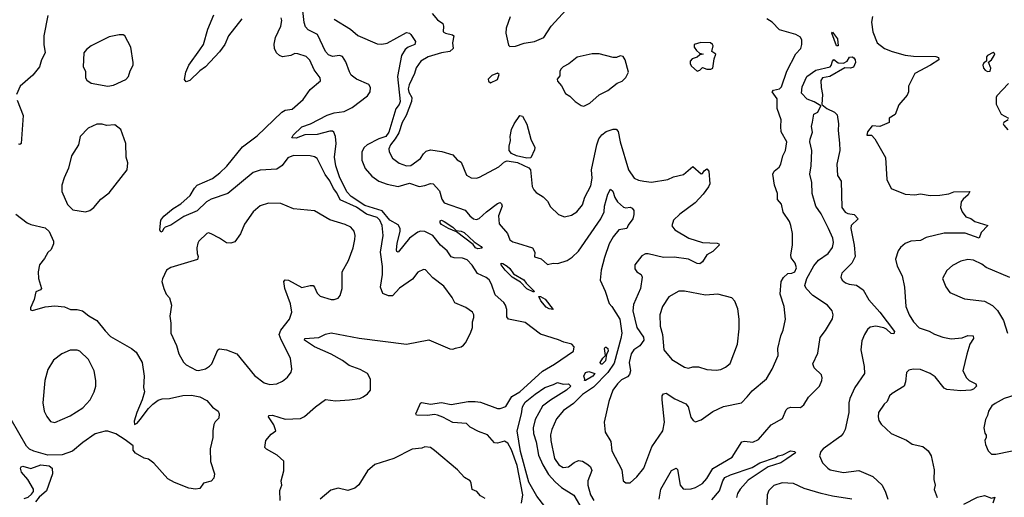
# Model space of a CAD drawing. Extents: x 2056909 to 2160450, y 827444 to 1016825.
# Tile 215 of 256: x 2063994 to 2071046, y 941647 to 945072. Entities that reach past the tile are written whole.
import ezdxf

# ---------------------------------------------------------------- set-up
doc = ezdxf.new("R2010")
doc.units = 0

msp = doc.modelspace()

# ---------------------------------------------------------------- linework, layer by layer
at = {"layer": '0CON10XD'}
for points in [[(2067588.2, 941605), (2067596.8, 941665), (2067557.4, 941875), (2067515, 941988.1), (2067490.5, 942035), (2067465, 942050.5), (2067415, 942035.6), (2067395, 942038.1), (2067344.7, 942094.7), (2067278.7, 942118.7), (2067221.1, 942151.1), (2067195, 942177.1), (2067095, 942184.1), (2067025, 942222.9), (2066987, 942237), (2066965, 942241.2), (2066915, 942234.6), (2066836, 942236), (2066832, 942245), (2066856.2, 942305), (2066865, 942322.5), (2066873.8, 942326.2), (2066935, 942314), (2067015, 942327.1), (2067085, 942312.5), (2067205, 942334), (2067255, 942334.7), (2067295, 942329.5), (2067415, 942284.4), (2067435.5, 942284.5), (2067475, 942298.8), (2067519.5, 942370.5), (2067575, 942402.5), (2067738.9, 942551.1), (2067825, 942600.9), (2067960, 942695), (2067964.4, 942725), (2067948.6, 942745), (2067889.9, 942759.9), (2067853.3, 942776.7), (2067725, 942816.7), (2067615, 942900.5), (2067494, 942925), (2067482.4, 942942.4), (2067482.9, 942995), (2067473.8, 943025), (2067460.8, 943045), (2067400.2, 943100.2), (2067373.3, 943175), (2067355.5, 943205.5), (2067335, 943222.2), (2067272.2, 943252.2), (2067235, 943311.8), (2067199, 943349), (2067165, 943362.5), (2067105, 943363.9), (2067085, 943372.2), (2067054.4, 943415), (2067007.8, 943455), (2066952.7, 943525), (2066895, 943554.2), (2066865, 943556.2), (2066845, 943549.3), (2066784.6, 943505.4), (2066705, 943406), (2066695, 943410), (2066692.5, 943422.5), (2066696.2, 943466.2), (2066719.4, 943555), (2066718.7, 943575), (2066705, 943599.8), (2066644.9, 943634.9), (2066590.4, 943700.4), (2066465, 943740.6), (2066368, 943805), (2066337.9, 943837.9), (2066283.4, 943945), (2066258.3, 944025), (2066249.1, 944085), (2066261, 944185), (2066255, 944233.3), (2066244.2, 944265), (2066235, 944271.9), (2066215, 944273.5), (2066125, 944249.3), (2066035, 944245.5), (2065975, 944221.5), (2065942.5, 944225), (2065952, 944245), (2066015, 944303.3), (2066076.2, 944325), (2066195, 944386.6), (2066245, 944404.7), (2066317.4, 944412.6), (2066375, 944442.3), (2066484.4, 944525.6), (2066504.3, 944555), (2066507.3, 944585), (2066495, 944606.2), (2066405, 944646.2), (2066368.4, 944675), (2066355, 944697.8), (2066330.7, 944770.7), (2066305, 944808.9), (2066285, 944814.7), (2066235, 944807.6), (2066205, 944819.6), (2066184.9, 944844.8), (2066126.8, 944965), (2066060, 945000), (2066040.5, 945020.5), (2066031.3, 945051.3), (2066005.4, 945285.4)], [(2067505, 944880), (2067545, 944882.5), (2067607, 944903), (2067680, 944915), (2067747.5, 944945), (2067800.8, 945025), (2067907.3, 945142.7)], [(2064195, 945102.5), (2064166.9, 944955), (2064165.5, 944894.5), (2064175.4, 944835), (2064150.4, 944785), (2064136.4, 944735), (2064086.6, 944673.4), (2063997.3, 944595), (2063970.4, 944535)], [(2067115, 942717.5), (2067155, 942726.7), (2067171.7, 942738.3), (2067186.1, 942753.9), (2067223.3, 942825), (2067236.7, 942865), (2067237.5, 942905), (2067246.4, 942936.4), (2067246.1, 942956.1), (2067237.5, 942975), (2067188.3, 943008.3), (2067110.5, 943040.5), (2067090.7, 943080.7), (2067031.2, 943161.2), (2066951.7, 943221.7), (2066899.3, 943279.3), (2066885, 943280), (2066845, 943262.5), (2066807.7, 943212.3), (2066715, 943148), (2066665, 943090.8), (2066635, 943090.8), (2066595, 943108), (2066576.9, 943155), (2066592.7, 943245), (2066593.1, 943303.1), (2066577.2, 943405), (2066597.5, 943525), (2066590.7, 943595), (2066572.9, 943635), (2066555, 943652.9), (2066477.8, 943677.8), (2066405, 943726.9), (2066290, 943780), (2066265, 943831.4), (2066241, 943861), (2066215.3, 943915.3), (2066182.7, 943962.7), (2066125, 944075.7), (2066105, 944088.5), (2066075, 944095.5), (2065955, 944097.3), (2065915, 944081.1), (2065874.6, 944025.4), (2065835, 944000.6), (2065715, 943991.8), (2065665, 943975.5), (2065485, 943826.7), (2065365, 943786), (2065330.9, 943765), (2065265, 943701.2), (2065169.1, 943660.9), (2065075, 943598.1), (2065036.7, 943585), (2065026, 943575), (2065015, 943553.8), (2065005, 943547.5), (2064998, 943565), (2065005.6, 943635), (2065026, 943664), (2065092.6, 943717.4), (2065148.3, 943751.7), (2065215, 943811.5), (2065246, 943865), (2065265, 943884.6), (2065375, 943934.1), (2065428.2, 943975), (2065477.5, 944022.5), (2065588.9, 944161.1), (2065695, 944238.1), (2065870.7, 944409.3), (2065895.8, 944424.2), (2065945, 944429.4), (2066025, 944500.8), (2066075, 944571.2), (2066147, 944633), (2066146.7, 944655), (2066102.5, 944712.5), (2066072.1, 944782.1), (2066045, 944807.5), (2065985, 944828), (2065965, 944828.8), (2065935.8, 944814.2), (2065875, 944806), (2065854.2, 944814.2), (2065833.3, 944835), (2065817.5, 944865), (2065816.4, 944896.4), (2065826.9, 944945), (2065864, 945025), (2065870.8, 945065), (2065865.6, 945085.6)], [(2065585, 945076.9), (2065490, 944955), (2065461.8, 944895), (2065425, 944840.6), (2065325.3, 944734.7), (2065284.2, 944705), (2065212.5, 944635), (2065185, 944627.5), (2065173, 944643), (2065183.3, 944695), (2065205.8, 944745), (2065283.5, 944855), (2065309.5, 944895), (2065341.3, 945005), (2065383.2, 945106.8)], [(2066245.6, 945075.6), (2066363.4, 945003.4), (2066415, 944959.6), (2066555, 944900), (2066586.3, 944896.3), (2066625, 944904.1), (2066765, 944980), (2066785, 944976), (2066795, 944966), (2066828.2, 944915), (2066822.9, 944895), (2066775, 944874.5), (2066755, 944858.9), (2066728.9, 944815), (2066700.3, 944665), (2066718.5, 944485), (2066711.4, 944465), (2066687.3, 944432.7), (2066638.6, 944265), (2066615, 944234.8), (2066565, 944218.2), (2066482, 944175), (2066460.8, 944155), (2066445.3, 944125), (2066445.3, 944065.3), (2066467.3, 944005), (2066515, 943949.1), (2066566.7, 943915), (2066625, 943891.7), (2066705, 943875.9), (2066785, 943899.5), (2066855, 943876.7), (2066895, 943882.8), (2066935, 943897.3), (2066955, 943895.7), (2067001.5, 943845), (2067016.7, 943785), (2067035, 943758.5), (2067185, 943705.7), (2067217.1, 943665), (2067245, 943644.5), (2067265, 943640), (2067285, 943645.6), (2067338.2, 943695), (2067415, 943753.3), (2067435, 943760.6), (2067445, 943752.5), (2067449.3, 943735), (2067422.8, 943665), (2067427.2, 943607.2), (2067488.3, 943538.3), (2067505, 943494.3), (2067525, 943478.1), (2067559.5, 943470.5), (2067665.8, 943435.8), (2067683.8, 943405), (2067680.8, 943370.8), (2067727.5, 943357.5), (2067775, 943317.5), (2067814.5, 943325.5), (2067847.2, 943322.8), (2067915, 943345.6), (2067950.9, 943369.1), (2067995, 943412.9), (2068155, 943644.2), (2068180.5, 943695), (2068182.5, 943735), (2068205, 943821.2), (2068226.1, 943856.1), (2068242.4, 943842.4), (2068257.2, 943797.2), (2068275, 943766), (2068318.3, 943728.3), (2068335, 943724), (2068365, 943728), (2068380.5, 943720.5), (2068392.7, 943702.7), (2068392.7, 943675), (2068384, 943645), (2068350.9, 943599.1), (2068341.2, 943575), (2068285, 943565.6), (2068244.4, 943515.6), (2068214.6, 943465), (2068183.2, 943366.8), (2068158.8, 943275), (2068152.1, 943205), (2068186.5, 943126.5), (2068215, 943038), (2068235.6, 943015), (2068292.4, 942925), (2068306.5, 942825), (2068299.8, 942785), (2068250.7, 942609.3), (2068207.1, 942542.9), (2068102.7, 942437.3), (2068025, 942384.7), (2067960.8, 942319.2), (2067889.4, 942270.6), (2067839.5, 942210.5), (2067805, 942133.8), (2067794.6, 942095), (2067797.1, 942055), (2067825, 941926), (2067855, 941878.9), (2067885, 941860.9), (2067924.6, 941865.4), (2067964.1, 941895.9), (2067995, 941911.1), (2068025, 941905.6), (2068063.5, 941883.5), (2068082.2, 941865), (2068090.5, 941840.5), (2068062, 941765), (2068061.8, 941735), (2068082.8, 941665), (2068105.4, 941625)], [(2066946.9, 945116.9), (2066985, 945071.9), (2067023.8, 945045), (2067030, 945025), (2067026.7, 944985), (2067042.5, 944975), (2067093.1, 944963.1), (2067102, 944955), (2067093.9, 944906.1), (2067097.7, 944865), (2067075, 944843.9), (2067015, 944833.1), (2066920, 944805), (2066867.8, 944775), (2066833, 944727), (2066820.5, 944685), (2066782, 944605), (2066776.1, 944575), (2066781.2, 944551.2), (2066802.7, 944515), (2066800.5, 944485), (2066761.5, 944385), (2066733.8, 944335), (2066709.3, 944260.7), (2066683.2, 944216.8), (2066648.5, 944175), (2066638.6, 944145), (2066640.8, 944125), (2066665, 944080), (2066712.4, 944042.4), (2066763.7, 944023.7), (2066795, 944026.7), (2066864.4, 944075.6), (2066885, 944110), (2066905, 944130), (2066935, 944139.5), (2067017.3, 944127.3), (2067095, 944102.5), (2067128, 944068), (2067155, 944051.4), (2067195, 943956.2), (2067227.9, 943937.9), (2067265, 943935.7), (2067287.9, 943942.1), (2067425, 944017.1), (2067466.1, 944053.9), (2067485, 944060), (2067558.6, 944048.6), (2067640.5, 944010.5), (2067652.5, 943995), (2067664, 943875), (2067675, 943851.2), (2067693.2, 943833.2), (2067742.9, 943802.9), (2067775, 943770), (2067795, 943729.2), (2067853.8, 943675), (2067895, 943659.2), (2067945, 943670.6), (2067985, 943694.3), (2068025.6, 943745), (2068041.2, 943798.8), (2068085, 943880), (2068093.5, 943935), (2068088.9, 943995), (2068126.8, 944175), (2068142.4, 944217.6), (2068163.7, 944246.3), (2068195, 944270), (2068245, 944286.7), (2068265, 944287.1), (2068279.8, 944269.8), (2068294.6, 944195), (2068355, 943994.2), (2068395.3, 943935.3), (2068425, 943920.5), (2068464.4, 943914.4), (2068517.9, 943907.9), (2068635, 943925.7), (2068677.5, 943945), (2068747.5, 943962.5), (2068815, 944020), (2068875, 943967.5), (2068885, 943970), (2068895, 943987.5), (2068915, 944002.5), (2068930, 943985), (2068935.8, 943895.8), (2068927.2, 943872.8), (2068889.3, 943820.7), (2068831.4, 943758.6), (2068721.7, 943678.3), (2068676.2, 943635), (2068663.9, 943593.9), (2068685, 943564), (2068785.5, 943505.5), (2068885, 943474.5), (2068989.3, 943469.3), (2069000, 943465), (2069002.5, 943455), (2068959.1, 943410.9), (2068916.2, 943385), (2068883.8, 943335), (2068865, 943322), (2068845, 943324.3), (2068785, 943355.6), (2068681.4, 943368.6), (2068605, 943367.5), (2068495, 943394.2), (2068475, 943392.5), (2068450.3, 943379.7), (2068398.8, 943315), (2068398.8, 943285), (2068415, 943263.8), (2068446, 943245), (2068452, 943225), (2068439.1, 943145), (2068390.4, 943029.6), (2068385.3, 942985), (2068414.7, 942865), (2068461.8, 942795), (2068464.6, 942775), (2068435, 942733.5), (2068392.2, 942705), (2068373.4, 942676.6), (2068359.6, 942615), (2068368.9, 942555), (2068361.5, 942528.5), (2068347.9, 942512.1), (2068305, 942489.5), (2068275, 942461.4), (2068242.5, 942415), (2068212.1, 942335), (2068180, 942185), (2068186.7, 942115), (2068226.5, 942046.5), (2068235, 941980), (2068305.7, 941845), (2068315.8, 941765.8), (2068335, 941750), (2068365, 941750), (2068415, 941793.8), (2068464, 941855), (2068520.7, 942009.3), (2068599.5, 942125), (2068611.8, 942185), (2068594.4, 942345.6), (2068595.9, 942374.1), (2068605, 942388.8), (2068625, 942394), (2068685, 942354.3), (2068765, 942317.8), (2068780.4, 942295), (2068801.7, 942221.7), (2068818.3, 942198.3), (2068835, 942187.5), (2068875, 942203.8), (2068958, 942262), (2069035, 942298.6), (2069164.2, 942325.8), (2069202.9, 942367.1), (2069238.8, 942411.2), (2069342.2, 942497.8), (2069382.5, 942565), (2069425.5, 942665), (2069422.9, 942715), (2069445.8, 942805), (2069462.5, 942845), (2069478.8, 942925), (2069468, 943015), (2069440.6, 943105), (2069448, 943195), (2069465, 943223.3), (2069495, 943251.2), (2069525, 943253.3), (2069545, 943264.5), (2069557.3, 943292.7), (2069547.7, 943325), (2069520, 943365), (2069517.1, 943385), (2069529.4, 943455), (2069528.3, 943538.3), (2069517, 943597), (2069508, 943625), (2069462, 943692), (2069448.8, 943748.8), (2069421.5, 943781.5), (2069422.3, 943825), (2069399.1, 943885), (2069388.1, 943965), (2069398.6, 943985), (2069432.9, 944015), (2069445.6, 944035), (2069460.6, 944095), (2069478.1, 944135), (2069487.5, 944195), (2069448.3, 944268.3), (2069444.4, 944305), (2069448.6, 944355), (2069420, 944435), (2069418.2, 944505), (2069384.3, 944555), (2069393.8, 944566.2), (2069435, 944575.6), (2069450, 944590), (2069487.5, 944702.5), (2069553.4, 944826.6), (2069588, 944865), (2069596.2, 944895), (2069596.2, 944925), (2069585, 944946.7), (2069552.5, 944965), (2069435, 945000), (2069382, 945055), (2069345, 945078.8)], [(2067507.5, 945092.5), (2067477.7, 945012.3), (2067476.2, 944975), (2067495, 944890), (2067505, 944880)], [(2070102, 945095), (2070095.7, 945055), (2070103.1, 944985), (2070135, 944906.7), (2070187.5, 944865), (2070242.7, 944842.7), (2070335, 944818), (2070395, 944810.6), (2070555, 944808.8), (2070575, 944800), (2070578, 944785), (2070516, 944745), (2070403.9, 944686.1), (2070360, 944595), (2070359.2, 944555), (2070349.1, 944530.9), (2070289.5, 944460.5), (2070265, 944393.3), (2070221.2, 944365), (2070220, 944335), (2070155, 944306.7), (2070099.3, 944310.7), (2070065, 944267.5), (2070060, 944245), (2070093.6, 944243.6), (2070118, 944218), (2070194.3, 944084.3), (2070203.8, 943925), (2070235, 943862), (2070335, 943821.5), (2070405, 943815.5), (2070445, 943823.1), (2070515, 943811.4), (2070585, 943814.3), (2070647.9, 943822.1), (2070685, 943836.5), (2070798.8, 943838.8), (2070787.5, 943815), (2070750, 943785), (2070735.8, 943765), (2070732.9, 943725), (2070743.2, 943693.2), (2070769.5, 943659.5), (2070805, 943646), (2070834.5, 943624.5), (2070928.8, 943595), (2070881.2, 943545), (2070865.7, 943504.3), (2070765, 943540.4), (2070615, 943541.1), (2070485, 943510.4), (2070445, 943488.7), (2070375.4, 943484.6), (2070335, 943466.9), (2070302.6, 943437.4), (2070285.5, 943414.5), (2070266.4, 943353.6), (2070278.6, 943305), (2070314.1, 943234.1), (2070331.5, 943155), (2070341.5, 943015), (2070365.5, 942955.5), (2070395.8, 942905), (2070435, 942861.9), (2070508.7, 942838.7), (2070545, 942817.1), (2070604.6, 942794.6), (2070665, 942784.3), (2070745, 942791.4), (2070785, 942807.5), (2070823.9, 942803.9), (2070824.2, 942785), (2070800, 942745), (2070776.6, 942673.4), (2070748.8, 942555), (2070775, 942504.2), (2070795, 942485.8), (2070841.2, 942461.2), (2070846.7, 942445), (2070825, 942423.1), (2070805, 942415.5), (2070735, 942410.6), (2070635, 942419.4), (2070615, 942430), (2070549.9, 942509.9), (2070515, 942535.5), (2070445.7, 942564.3), (2070393, 942567), (2070361.7, 942558.3), (2070345, 942542.5), (2070338.8, 942475), (2070328.8, 942445), (2070241.7, 942391.7), (2070224, 942375), (2070205.8, 942335), (2070184.2, 942315), (2070144.2, 942255), (2070141.4, 942225), (2070148.3, 942198.3), (2070165, 942171.2), (2070234.3, 942104.3), (2070346.1, 942056.1), (2070385, 942028.8), (2070461.7, 942011.7), (2070501.3, 941981.3), (2070521.9, 941945), (2070543.3, 941845), (2070540.6, 941775), (2070551.4, 941735), (2070542.5, 941702.5), (2070564, 941645)], [(2064625, 944594.3), (2064665, 944602.9), (2064755, 944644.2), (2064772, 944665), (2064783.8, 944705), (2064806, 944745), (2064807.5, 944765), (2064788.8, 944875), (2064747.5, 944955), (2064735, 944962.5), (2064705, 944963.3), (2064635, 944948.8), (2064506.7, 944885), (2064471.3, 944858.7), (2064452, 944835), (2064448.8, 944735), (2064465, 944702.5), (2064466, 944656), (2064475, 944637.5), (2064506.2, 944616.2), (2064625, 944594.3)], [(2069855, 944883.3), (2069843.8, 944885), (2069810, 944975), (2069815, 944982.5), (2069851.4, 944935), (2069855, 944883.3)], [(2068845, 944702.5), (2068865, 944710), (2068885, 944730), (2068915, 944717.5), (2068945, 944717.5), (2068957.5, 944725), (2068968.3, 944791.7), (2068980, 944825), (2068950, 944845), (2068960, 944885), (2068956.7, 944895), (2068942.5, 944905), (2068871.2, 944908.8), (2068823.3, 944895), (2068823.8, 944875), (2068840.5, 944850.5), (2068861.7, 944831.7), (2068890, 944825), (2068865, 944820), (2068847, 944803), (2068809.3, 944790.7), (2068796.7, 944775), (2068796.7, 944755), (2068805, 944737.5), (2068845, 944702.5)], [(2068035, 944452.5), (2068077.3, 944472.7), (2068145, 944533.8), (2068205, 944563.8), (2068273, 944617), (2068308.6, 944631.4), (2068335, 944656.7), (2068353.3, 944695), (2068331.2, 944785), (2068315, 944807.5), (2068295, 944812.5), (2068269.3, 944800.7), (2068245, 944800), (2068145, 944828), (2068095, 944827.8), (2067987.4, 944802.6), (2067926, 944755), (2067886.7, 944735), (2067871.2, 944718.8), (2067863.3, 944703.3), (2067861.7, 944668.3), (2067843.6, 944646.4), (2067845, 944630), (2067875, 944597.5), (2067903.6, 944543.6), (2067935, 944522.5), (2067972.5, 944485), (2068015, 944457.5), (2068035, 944452.5)], [(2068763.3, 941706.7), (2068802, 941708), (2068833, 941717), (2068883.9, 941746.1), (2068915, 941782.9), (2068957.1, 941852.9), (2069096, 941935), (2069165, 942045.8), (2069185, 942050.5), (2069245, 942043.5), (2069285, 942061.2), (2069375, 942166.2), (2069456.9, 942213.1), (2069484.5, 942275.5), (2069494.5, 942285.5), (2069517, 942293), (2069585, 942290), (2069609.3, 942310.7), (2069644, 942365), (2069721.1, 942445), (2069739.1, 942485), (2069741.5, 942505), (2069735.6, 942525), (2069683.8, 942575), (2069674.4, 942605), (2069709.5, 942680.5), (2069726, 942794), (2069765, 942844.4), (2069815, 942926.2), (2069820.4, 942955), (2069812.7, 942985), (2069778.5, 943025), (2069674, 943095), (2069626.2, 943145), (2069617.2, 943165), (2069632, 943215), (2069682.1, 943307.9), (2069715, 943347.1), (2069785.4, 943395), (2069815, 943439.2), (2069822, 943475), (2069816.6, 943505), (2069786.8, 943575), (2069735, 943679.1), (2069696.9, 943735), (2069669.1, 943825), (2069667.1, 943905), (2069653.1, 943965), (2069662.9, 944025), (2069667.5, 944135), (2069653.3, 944195), (2069654.5, 944215), (2069672.9, 944265), (2069664.3, 944305), (2069671.7, 944338.3), (2069681.2, 944395), (2069710.3, 944409.7), (2069732, 944455), (2069685, 944483.6), (2069635, 944502.5), (2069593.5, 944545), (2069599.1, 944590.9), (2069631.5, 944665), (2069695, 944709.1), (2069797.5, 944735), (2069806.8, 944743.2), (2069814.4, 944775), (2069825, 944785.8), (2069855, 944762.5), (2069895, 944760), (2069921.2, 944775), (2069937.3, 944802.7), (2069955, 944806), (2069967.9, 944797.9), (2069977.5, 944785), (2069980.8, 944765), (2069965, 944731.2), (2069945, 944724.2), (2069902.5, 944727.5), (2069795, 944663.8), (2069742.5, 944655), (2069732.5, 944635), (2069733.6, 944586.4), (2069743.8, 944535), (2069740, 944465), (2069775, 944435.5), (2069829.4, 944409.4), (2069848.8, 944388.8), (2069859.3, 944325), (2069856.7, 944276.7), (2069866.5, 944186.5), (2069867, 944133), (2069845.7, 944035), (2069851.4, 943955), (2069876.9, 943915), (2069881.8, 943725), (2069905, 943692.9), (2069925, 943683.1), (2069971.2, 943675), (2070000, 943645), (2069950, 943595), (2069945.6, 943575), (2069971.1, 943455), (2069978.2, 943375), (2069953.5, 943326.5), (2069883.1, 943255), (2069874.3, 943225), (2069884.7, 943204.7), (2069909.2, 943185), (2069935, 943174.6), (2069987.5, 943167.5), (2070035, 943136), (2070075, 943062.5), (2070155, 942974.2), (2070258.2, 942835), (2070255, 942819.2), (2070235, 942820.9), (2070202.7, 942852.7), (2070182.7, 942862.7), (2070125, 942874.6), (2070085, 942868.2), (2070065, 942851.4), (2070043.8, 942815), (2070025, 942768.8), (2070017.5, 942705), (2070042.5, 942585), (2070045.5, 942535), (2069975, 942435.7), (2069938.5, 942355), (2069931.3, 942325), (2069931.1, 942255), (2069906.1, 942133.9), (2069892.2, 942105), (2069874.7, 942085.3), (2069747.8, 941995), (2069732.5, 941975), (2069723.3, 941945), (2069743.9, 941893.9), (2069781.4, 941855), (2069798.8, 941845), (2069895, 941825.5), (2070005, 941840), (2070105, 941797.1), (2070171.9, 941735), (2070196, 941684), (2070212.5, 941635)], [(2070925, 944700), (2070945, 944702.5), (2070949.3, 944725), (2070933.1, 944766.9), (2070955, 944784.2), (2070974.3, 944815), (2070977.3, 944827.3), (2070966.7, 944836.7), (2070924.3, 944815), (2070917.9, 944805), (2070917.5, 944775), (2070898.4, 944761.6), (2070891.4, 944745), (2070896.4, 944725), (2070909.9, 944709.9), (2070925, 944700)], [(2067365, 944620), (2067416.4, 944643.6), (2067428.3, 944678.3), (2067415, 944687.5), (2067375, 944672.5), (2067350, 944645), (2067351.7, 944631.7), (2067365, 944620)], [(2071076.2, 944615), (2070992.5, 944525), (2070987.5, 944515), (2070987, 944467), (2071024.1, 944394.1), (2071076.7, 944365)], [(2063975.4, 944495), (2064019.4, 944385), (2064003.3, 944185), (2063995, 944176.7), (2063985, 944180)], [(2067625, 944078.9), (2067551.9, 944095), (2067515, 944112.4), (2067500, 944135), (2067498.9, 944165), (2067508.6, 944205), (2067505.8, 944235), (2067517.3, 944285), (2067534.6, 944325), (2067575, 944385.8), (2067595, 944380), (2067625, 944323.8), (2067655.7, 944215.7), (2067682.5, 944155), (2067681.7, 944138.3), (2067655, 944082), (2067625, 944078.9)], [(2064465, 943694), (2064495, 943703.8), (2064525, 943726), (2064575, 943784), (2064635, 943830), (2064763.9, 943996.1), (2064768, 944045), (2064756, 944085), (2064752.9, 944185), (2064718.8, 944285), (2064675, 944318), (2064615, 944314), (2064585, 944323.3), (2064545, 944323.3), (2064485, 944293.8), (2064426, 944235), (2064416, 944175), (2064364, 944095), (2064343.9, 944006.1), (2064312.3, 943937.7), (2064295.8, 943885), (2064295, 943840), (2064335, 943747.5), (2064375, 943707.5), (2064465, 943694)], [(2071072.5, 944355), (2071043.3, 944335), (2071038.8, 944325), (2071043.3, 944315), (2071071.7, 944281.7)], [(2065785, 942456), (2065835, 942461.4), (2065875, 942480), (2065910.9, 942509.1), (2065938, 942545), (2065942.5, 942565), (2065932.9, 942645), (2065865.4, 942775.4), (2065851.9, 942815), (2065863.1, 942845), (2065926.7, 942925), (2065943.5, 942975), (2065933.6, 943035), (2065893.1, 943145), (2065886, 943195), (2065895, 943205.8), (2065920, 943205), (2066015, 943151.9), (2066075, 943167.1), (2066095, 943165.8), (2066105.7, 943155), (2066125, 943112), (2066145, 943090), (2066225, 943066.7), (2066245.7, 943065.7), (2066273.8, 943075), (2066288.1, 943095), (2066304.4, 943145), (2066302.5, 943265), (2066348.1, 943345), (2066381.1, 943435), (2066394.5, 943495), (2066396.7, 943525), (2066390, 943555), (2066364.6, 943584.6), (2066325, 943604.3), (2066215, 943637.5), (2066105, 943701.1), (2065955, 943715.7), (2065865, 943753.1), (2065775, 943755.6), (2065715, 943737.5), (2065665.5, 943694.5), (2065604.4, 943605), (2065575, 943536.2), (2065535, 943479.2), (2065505, 943470), (2065475, 943472), (2065425, 943506.2), (2065365, 943536.2), (2065345, 943543.3), (2065335, 943540), (2065276.7, 943485), (2065269.5, 943470.5), (2065262.5, 943435), (2065264.2, 943395), (2065272, 943375), (2065267, 943353), (2065075, 943296), (2065044, 943275), (2065015.8, 943214.2), (2065012, 943195), (2065026.2, 943145), (2065043.3, 943105), (2065067.7, 943077.7), (2065080, 943025), (2065068, 942945), (2065075.7, 942895), (2065076.7, 942825), (2065116.6, 942736.6), (2065134.4, 942675), (2065167.4, 942617.4), (2065185, 942598), (2065258.3, 942558.3), (2065275, 942555.8), (2065325, 942569.2), (2065353.4, 942586.6), (2065369.4, 942605), (2065411.9, 942705), (2065425, 942710.9), (2065475, 942705.6), (2065550, 942675), (2065675, 942521.2), (2065745, 942468.8), (2065785, 942456)], [(2063966.4, 943676.4), (2064046.4, 943616.4), (2064073.6, 943603.6), (2064175, 943580), (2064205, 943552.5), (2064236.2, 943485), (2064236.2, 943465), (2064220, 943425), (2064195, 943403.3), (2064170.5, 943359.5), (2064136.1, 943313.9), (2064126.4, 943263.6), (2064128.8, 943215), (2064148.8, 943145), (2064142.5, 943135), (2064109.3, 943120.7), (2064098, 943065), (2064070, 943005), (2064071.2, 942991.2), (2064086.4, 942986.4), (2064175, 943012.5), (2064245, 943021.2), (2064315, 943012.5), (2064357.3, 942992.7), (2064405, 942994.3), (2064444.3, 942984.3), (2064489.1, 942949.1), (2064545.7, 942915.7), (2064605, 942840), (2064645, 942800), (2064793.7, 942713.7), (2064827.1, 942687.1), (2064871.9, 942615), (2064884, 942515), (2064881.2, 942435), (2064886.4, 942403.6), (2064871.2, 942345), (2064832, 942255), (2064813.8, 942193.8), (2064815, 942170), (2064835, 942180), (2064855.8, 942204.2), (2064916.1, 942283.9), (2064946.1, 942313.9), (2064986.4, 942343.6), (2065015, 942353.3), (2065066.4, 942356.4), (2065162.3, 942377.7), (2065225, 942380.8), (2065285, 942367.5), (2065335, 942340.8), (2065374.6, 942294.6), (2065415, 942266), (2065422.5, 942245), (2065418.8, 942215), (2065392.7, 942187.3), (2065385, 942170), (2065376.4, 942123.6), (2065375.8, 942075), (2065357.5, 941995), (2065360.8, 941905), (2065390, 941815), (2065383.8, 941785), (2065365, 941764), (2065311.2, 941748.8), (2065285, 941711.2), (2065253.9, 941706.1), (2065205, 941712), (2065102.7, 941752.7), (2065055, 941778.8), (2064955, 941892.5), (2064915, 941920), (2064885, 941926.7), (2064823.6, 941963.6), (2064807.5, 941985), (2064806.1, 942016.1), (2064749.3, 942059.3), (2064681.7, 942101.7), (2064625, 942121.2), (2064605, 942122.5), (2064535, 942102.5), (2064445, 942040), (2064372.6, 941977.4), (2064298.6, 941951.4), (2064195, 941950), (2064095, 941977.1), (2064065, 941992.2), (2064043.5, 942015), (2063932.5, 942205)], [(2067275, 943428.5), (2067257.5, 943435), (2067240.6, 943460.6), (2067121.9, 943551.9), (2067064, 943575), (2067015, 943604.4), (2067005.8, 943615), (2067005, 943630), (2067015, 943635.6), (2067035, 943625.5), (2067095.6, 943585), (2067120.5, 943560.5), (2067155, 943555.4), (2067178.1, 943545), (2067248.2, 943478.2), (2067300, 943445), (2067305, 943433.3), (2067275, 943428.5)], [(2067675, 943117.5), (2067625, 943142.2), (2067580.3, 943190.3), (2067521.9, 943225), (2067470.9, 943275), (2067442.2, 943315), (2067443.3, 943325), (2067455, 943324.3), (2067485.6, 943305), (2067505, 943287.8), (2067530.5, 943250.5), (2067605, 943206.2), (2067621.6, 943181.6), (2067678, 943125), (2067675, 943117.5)], [(2071085, 943223.1), (2070915, 943295.8), (2070885, 943319.2), (2070825, 943347.5), (2070785, 943352.5), (2070735, 943340), (2070675, 943308.8), (2070635, 943272.5), (2070603.3, 943215), (2070626.4, 943156.4), (2070656.4, 943116.4), (2070760.7, 943070.7), (2070905, 943052.5), (2070961.7, 943021.7), (2070996.6, 942986.6), (2071040.6, 942915), (2071068.1, 942825)], [(2068981.4, 942558.6), (2069015, 942564.2), (2069049.7, 942580.3), (2069083.1, 942606.9), (2069134.4, 942745), (2069147.8, 942855), (2069145.6, 942925), (2069137.6, 942997.6), (2069115, 943053.3), (2069095, 943078), (2068995, 943102.9), (2068905, 943097.8), (2068755, 943125.7), (2068715.7, 943124.3), (2068642.5, 943085), (2068597.1, 943015), (2068577.8, 942955), (2068580.9, 942875), (2068597.5, 942815), (2068608.1, 942705), (2068664, 942635), (2068755, 942579.2), (2068785, 942572.5), (2068815, 942582), (2068855, 942582.5), (2068915, 942562.5), (2068981.4, 942558.6)], [(2067815, 942993.8), (2067785, 942997.5), (2067765, 943010.8), (2067725.7, 943055), (2067712.3, 943087.7), (2067725, 943086.9), (2067757, 943067), (2067815, 942993.8)], [(2065858.8, 941625), (2065856, 941695), (2065870, 941735), (2065866.2, 941765), (2065886.4, 941836.4), (2065885, 941907.5), (2065838.3, 941948.3), (2065761.7, 941991.7), (2065750, 942005), (2065756.7, 942055), (2065795, 942100), (2065827.5, 942125), (2065815, 942167.5), (2065776.7, 942225), (2065777.5, 942235), (2065805, 942235.6), (2065895, 942208.6), (2066005, 942212.5), (2066034.2, 942225.8), (2066113.2, 942296.8), (2066185, 942348), (2066255, 942340), (2066355, 942346), (2066430, 942355), (2066452.7, 942367.3), (2066485, 942388.8), (2066506, 942415), (2066506, 942495), (2066485, 942534.2), (2066432.6, 942562.6), (2066352.4, 942592.4), (2066305, 942629.2), (2066225, 942673.1), (2066106.2, 942725), (2066033.3, 942775), (2066035, 942786.7), (2066135, 942792.5), (2066185, 942816.2), (2066225, 942825.8), (2066425, 942788.9), (2066765, 942746), (2066925, 942777.5), (2067075, 942712.5), (2067095, 942710), (2067115, 942717.5)], [(2064245, 942184.3), (2064355, 942231.4), (2064445, 942288.6), (2064498.1, 942345), (2064527.2, 942402.8), (2064537.8, 942445), (2064539.4, 942485), (2064526.1, 942553.9), (2064485.4, 942635.4), (2064425, 942695.6), (2064405, 942701.4), (2064355, 942701.4), (2064295, 942676), (2064235, 942630), (2064195.6, 942564.4), (2064174.3, 942485), (2064158.6, 942325), (2064169.2, 942265), (2064187.2, 942227.2), (2064215, 942190.8), (2064245, 942184.3)], [(2068165, 942601.2), (2068155, 942602.5), (2068152, 942615), (2068169.2, 942645), (2068190, 942665), (2068182.9, 942715), (2068186.4, 942723.6), (2068195, 942724), (2068205, 942714), (2068209.1, 942695), (2068197.3, 942672.7), (2068188.8, 942625), (2068165, 942601.2)], [(2068045, 942483.8), (2068040, 942485), (2068042.5, 942495), (2068033.8, 942515), (2068045, 942541.2), (2068069.7, 942549.7), (2068112.5, 942535), (2068098.6, 942515), (2068045, 942483.8)], [(2067836, 941475), (2067698.4, 941655), (2067640, 941755), (2067580.2, 941975), (2067557.6, 942125), (2067588.6, 942245), (2067595, 942295.6), (2067615, 942328.4), (2067685, 942387.9), (2067755, 942433.8), (2067817.5, 942455), (2067845, 942470), (2067885, 942457.5), (2067925, 942460), (2067940, 942445), (2067910.8, 942415), (2067795.3, 942344.7), (2067739.1, 942300.9), (2067686.7, 942205), (2067672.5, 942145), (2067673.8, 942103.8), (2067693.3, 942045), (2067708.8, 941948.8), (2067740.5, 941880.5), (2067781.5, 941811.5), (2067828.3, 941758.3), (2067875, 941718.2), (2067963.1, 941663.1), (2068044.4, 941524.4)], [(2071166.2, 942395), (2071045, 942355.8), (2070979.7, 942320.3), (2070957.6, 942302.4), (2070932, 942265), (2070926.2, 942235), (2070910, 942205), (2070898.8, 942145), (2070906.7, 942106.7), (2070916.4, 942093.6), (2070916.7, 942075), (2070907.5, 942055), (2070910, 942025), (2070929.3, 941979.3), (2070955, 941957.5), (2070985, 941956.2), (2071195, 942000)], [(2067328.1, 941638.1), (2067295, 941658.8), (2067267.9, 941687.9), (2067234, 941704), (2067228.3, 941748.3), (2067220, 941765), (2067180.3, 941790.3), (2067130, 941845), (2066965, 941983.3), (2066935, 942003.3), (2066895, 942010), (2066875, 942000), (2066805, 941992), (2066674.5, 941925.5), (2066537.6, 941882.4), (2066485, 941836), (2066422.2, 941737.8), (2066395, 941712.9), (2066345, 941695.7), (2066275, 941712.9), (2066221.2, 941698.8), (2066146.2, 941635)], [(2068952, 941628), (2069005.4, 941694.6), (2069028.6, 941765), (2069045, 941788.2), (2069085, 941808.5), (2069239.8, 941860.2), (2069295, 941894.6), (2069407.4, 941932.6), (2069425, 941944.2), (2069458.7, 941951.3), (2069515, 941981.4), (2069545.6, 941975.6), (2069551.2, 941965), (2069487.8, 941922.2), (2069445.5, 941894.5), (2069353.6, 941866.4), (2069210.6, 941769.4), (2069153.3, 941706.7), (2069134.5, 941675), (2069128.8, 941645)], [(2064025, 941637.5), (2064055, 941647.5), (2064079.3, 941670.7), (2064091.7, 941688.3), (2064092.5, 941705), (2064052.5, 941775), (2064006.4, 941826.4), (2063998.8, 941855), (2064003.8, 941865), (2064015, 941869.4), (2064074.4, 941854.4), (2064145, 941879.6), (2064205, 941873.6), (2064225.4, 941855.4), (2064228.6, 941815), (2064185, 941692.9), (2064132.8, 941647.2), (2064107.1, 941615)], [(2068574.7, 941635), (2068585.9, 941705), (2068661.5, 941838.5), (2068695, 941856.2), (2068705, 941846.7), (2068724.6, 941734.6), (2068745, 941708), (2068763.3, 941706.7)], [(2069953.9, 941633.9), (2069815, 941655.9), (2069735, 941675.7), (2069611.2, 941711.2), (2069535, 941746.7), (2069455, 941750.5), (2069395, 941731.4), (2069359.4, 941695), (2069346.9, 941665), (2069342.5, 941545)], [(2070755, 941599.2), (2070855, 941647.1), (2070905, 941660.8), (2070955, 941640), (2070978.3, 941648.3), (2070963.8, 941605)]]:
    msp.add_lwpolyline(points, dxfattribs=at)

doc.saveas('drawing.dxf')
